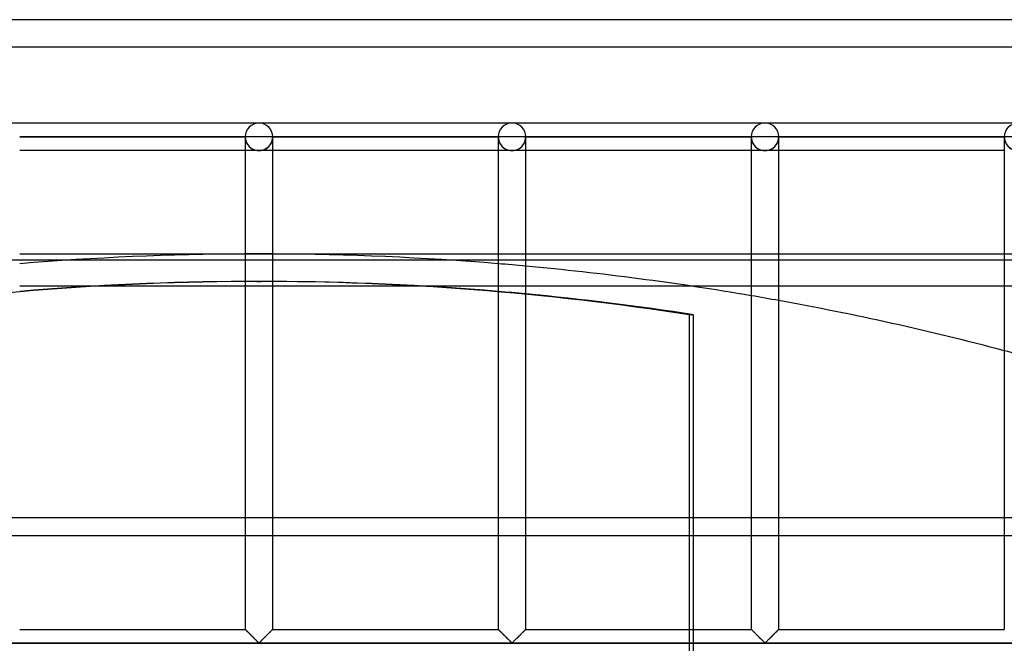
# Model space of a CAD drawing. Header units: millimetres. Extents: x -572 to 572, y -572 to 572.
# Tile 37 of 59: x -43 to 135, y 459 to 572. Entities that reach past the tile are written whole.
import ezdxf

# ---------------------------------------------------------------- set-up
doc = ezdxf.new("R2010")
doc.units = ezdxf.units.MM
doc.layers.add('MAIN-1', color=7, linetype='Continuous')
doc.layers.add('MAIN-2', color=7, linetype='Continuous')

msp = doc.modelspace()

# ---------------------------------------------------------------- linework, layer by layer
at = {"layer": 'MAIN-1'}
for p, q in [((572.5, 572.5), (-572.5, 572.5)), ((0, 553.75), (-45.94, 553.75)), ((45.94, 553.75), (0, 553.75)), ((91.87, 553.75), (45.94, 553.75)), ((137.81, 553.75), (91.87, 553.75)), ((-43.44, 551.25), (-2.5, 551.25)), ((-2.5, 551.25), (-2.5, 461.87)), ((0, 551.25), (-2.5, 551.25)), ((2.5, 551.25), (0, 551.25)), ((2.5, 461.87), (2.5, 551.25)), ((2.5, 551.25), (43.44, 551.25)), ((43.44, 551.25), (43.44, 461.87)), ((45.94, 551.25), (43.44, 551.25)), ((48.44, 551.25), (45.94, 551.25)), ((48.44, 461.87), (48.44, 551.25)), ((48.44, 551.25), (89.38, 551.25)), ((89.38, 551.25), (89.38, 461.87)), ((91.87, 551.25), (89.38, 551.25)), ((94.37, 551.25), (91.87, 551.25)), ((94.37, 461.87), (94.37, 551.25)), ((94.37, 551.25), (135.31, 551.25)), ((135.31, 551.25), (135.31, 461.87)), ((137.81, 551.25), (135.31, 551.25)), ((-2.5, 548.75), (-43.44, 548.75)), ((43.44, 548.75), (2.5, 548.75)), ((89.38, 548.75), (48.44, 548.75)), ((135.31, 548.75), (94.37, 548.75)), ((-43.44, 530), (-2.5, 530)), ((2.5, 530), (43.44, 530)), ((48.44, 530), (89.38, 530)), ((94.37, 530), (135.31, 530)), ((-33.77, 528.92), (-2.5, 528.92)), ((2.5, 528.92), (33.77, 528.92)), ((-29.58, 524.17), (-43.44, 524.17)), ((43.44, 524.17), (29.58, 524.17)), ((78.41, 524.17), (48.44, 524.17)), ((78.91, 461.87), (78.91, 518.95)), ((78.91, 478.92), (89.38, 478.92)), ((94.37, 478.92), (135.31, 478.92)), ((-43.44, 461.87), (-2.5, 461.87)), ((-2.5, 461.87), (-2.5, 461.87)), ((-2.49, 461.87), (-2.5, 461.87)), ((-2.48, 461.85), (-2.49, 461.87)), ((-2.46, 461.84), (-2.48, 461.85)), ((-2.44, 461.82), (-2.46, 461.84)), ((-2.42, 461.79), (-2.44, 461.82)), ((-2.39, 461.77), (-2.42, 461.79)), ((-2.36, 461.73), (-2.39, 461.77)), ((-2.32, 461.7), (-2.36, 461.73)), ((-2.28, 461.66), (-2.32, 461.7)), ((-2.24, 461.61), (-2.28, 461.66)), ((-2.19, 461.56), (-2.24, 461.61)), ((-2.14, 461.51), (-2.19, 461.56)), ((-2.09, 461.46), (-2.14, 461.51)), ((-2.03, 461.41), (-2.09, 461.46)), ((-1.97, 461.35), (-2.03, 461.41)), ((-1.92, 461.29), (-1.97, 461.35)), ((-1.86, 461.23), (-1.92, 461.29)), ((-1.8, 461.17), (-1.86, 461.23)), ((1.89, 461.27), (1.79, 461.16)), ((1.99, 461.37), (1.89, 461.27)), ((2.09, 461.47), (1.99, 461.37)), ((2.18, 461.56), (2.09, 461.47)), ((2.26, 461.64), (2.18, 461.56)), ((2.33, 461.71), (2.26, 461.64)), ((2.39, 461.77), (2.33, 461.71)), ((2.44, 461.81), (2.39, 461.77)), ((2.47, 461.85), (2.44, 461.81)), ((2.49, 461.87), (2.47, 461.85)), ((2.5, 461.87), (2.49, 461.87)), ((2.5, 461.87), (43.44, 461.87)), ((43.44, 461.87), (43.44, 461.87)), ((43.45, 461.87), (43.44, 461.87)), ((43.46, 461.85), (43.45, 461.87)), ((43.47, 461.84), (43.46, 461.85)), ((43.5, 461.82), (43.47, 461.84)), ((43.52, 461.79), (43.5, 461.82)), ((43.55, 461.77), (43.52, 461.79)), ((43.58, 461.73), (43.55, 461.77)), ((43.62, 461.7), (43.58, 461.73)), ((43.66, 461.66), (43.62, 461.7)), ((43.7, 461.61), (43.66, 461.66)), ((43.75, 461.56), (43.7, 461.61)), ((43.8, 461.51), (43.75, 461.56)), ((43.85, 461.46), (43.8, 461.51)), ((43.91, 461.41), (43.85, 461.46)), ((43.96, 461.35), (43.91, 461.41)), ((44.02, 461.29), (43.96, 461.35)), ((44.08, 461.23), (44.02, 461.29)), ((44.14, 461.17), (44.08, 461.23)), ((47.83, 461.27), (47.72, 461.16)), ((47.93, 461.37), (47.83, 461.27)), ((48.03, 461.47), (47.93, 461.37)), ((48.12, 461.56), (48.03, 461.47)), ((48.2, 461.64), (48.12, 461.56)), ((48.27, 461.71), (48.2, 461.64)), ((48.33, 461.77), (48.27, 461.71)), ((48.37, 461.81), (48.33, 461.77)), ((48.41, 461.85), (48.37, 461.81)), ((48.43, 461.87), (48.41, 461.85)), ((48.44, 461.87), (48.43, 461.87)), ((48.44, 461.87), (89.38, 461.87)), ((89.38, 461.87), (89.38, 461.87)), ((89.39, 461.87), (89.38, 461.87)), ((89.4, 461.85), (89.39, 461.87)), ((89.41, 461.84), (89.4, 461.85)), ((89.43, 461.82), (89.41, 461.84)), ((89.46, 461.79), (89.43, 461.82)), ((89.49, 461.77), (89.46, 461.79)), ((89.52, 461.73), (89.49, 461.77)), ((89.56, 461.7), (89.52, 461.73)), ((89.6, 461.66), (89.56, 461.7)), ((89.64, 461.61), (89.6, 461.66)), ((89.69, 461.56), (89.64, 461.61)), ((89.74, 461.51), (89.69, 461.56)), ((89.79, 461.46), (89.74, 461.51)), ((89.84, 461.41), (89.79, 461.46)), ((89.9, 461.35), (89.84, 461.41)), ((89.96, 461.29), (89.9, 461.35)), ((90.02, 461.23), (89.96, 461.29)), ((90.08, 461.17), (90.02, 461.23)), ((93.77, 461.27), (93.66, 461.16)), ((93.87, 461.37), (93.77, 461.27)), ((93.97, 461.47), (93.87, 461.37)), ((94.05, 461.56), (93.97, 461.47)), ((94.14, 461.64), (94.05, 461.56)), ((94.21, 461.71), (94.14, 461.64)), ((94.27, 461.77), (94.21, 461.71)), ((94.31, 461.81), (94.27, 461.77)), ((94.35, 461.85), (94.31, 461.81)), ((94.37, 461.87), (94.35, 461.85)), ((94.37, 461.87), (94.37, 461.87)), ((94.37, 461.87), (135.31, 461.87)), ((-1.73, 461.11), (-1.8, 461.17)), ((-1.67, 461.05), (-1.73, 461.11)), ((-1.61, 460.98), (-1.67, 461.05)), ((-1.54, 460.92), (-1.61, 460.98)), ((-1.47, 460.85), (-1.54, 460.92)), ((-1.41, 460.78), (-1.47, 460.85)), ((-1.34, 460.72), (-1.41, 460.78)), ((-1.27, 460.65), (-1.34, 460.72)), ((-1.2, 460.58), (-1.27, 460.65)), ((-1.13, 460.51), (-1.2, 460.58)), ((-1.06, 460.44), (-1.13, 460.51)), ((-0.99, 460.37), (-1.06, 460.44)), ((-0.93, 460.3), (-0.99, 460.37)), ((-0.86, 460.24), (-0.93, 460.3)), ((-0.79, 460.17), (-0.86, 460.24)), ((-0.73, 460.1), (-0.79, 460.17)), ((-0.66, 460.04), (-0.73, 460.1)), ((-0.59, 459.97), (-0.66, 460.04)), ((-0.53, 459.91), (-0.59, 459.97)), ((-0.47, 459.85), (-0.53, 459.91)), ((-0.41, 459.79), (-0.47, 459.85)), ((-0.35, 459.73), (-0.41, 459.79)), ((-0.29, 459.67), (-0.35, 459.73)), ((-0.23, 459.62), (-0.29, 459.67)), ((-0.18, 459.57), (-0.23, 459.62)), ((-0.13, 459.52), (-0.18, 459.57)), ((-0.07, 459.48), (-0.13, 459.52)), ((0, 459.45), (-0.07, 459.48)), ((0.11, 459.51), (0, 459.45)), ((0.21, 459.59), (0.11, 459.51)), ((0.3, 459.69), (0.21, 459.59)), ((0.4, 459.79), (0.3, 459.69)), ((0.51, 459.89), (0.4, 459.79)), ((0.62, 460), (0.51, 459.89)), ((0.74, 460.12), (0.62, 460)), ((0.85, 460.23), (0.74, 460.12)), ((0.97, 460.35), (0.85, 460.23)), ((1.09, 460.47), (0.97, 460.35)), ((1.21, 460.59), (1.09, 460.47)), ((1.33, 460.71), (1.21, 460.59)), ((1.45, 460.83), (1.33, 460.71)), ((1.57, 460.94), (1.45, 460.83)), ((1.68, 461.05), (1.57, 460.94)), ((1.79, 461.16), (1.68, 461.05)), ((44.2, 461.11), (44.14, 461.17)), ((44.27, 461.05), (44.2, 461.11)), ((44.33, 460.98), (44.27, 461.05)), ((44.4, 460.92), (44.33, 460.98)), ((44.46, 460.85), (44.4, 460.92)), ((44.53, 460.78), (44.46, 460.85)), ((44.6, 460.72), (44.53, 460.78)), ((44.67, 460.65), (44.6, 460.72)), ((44.74, 460.58), (44.67, 460.65)), ((44.81, 460.51), (44.74, 460.58)), ((44.87, 460.44), (44.81, 460.51)), ((44.94, 460.37), (44.87, 460.44)), ((45.01, 460.3), (44.94, 460.37)), ((45.08, 460.24), (45.01, 460.3)), ((45.15, 460.17), (45.08, 460.24)), ((45.21, 460.1), (45.15, 460.17)), ((45.28, 460.04), (45.21, 460.1)), ((45.34, 459.97), (45.28, 460.04)), ((45.41, 459.91), (45.34, 459.97)), ((45.47, 459.85), (45.41, 459.91)), ((45.53, 459.79), (45.47, 459.85)), ((45.59, 459.73), (45.53, 459.79)), ((45.65, 459.67), (45.59, 459.73)), ((45.7, 459.62), (45.65, 459.67)), ((45.76, 459.57), (45.7, 459.62)), ((45.81, 459.52), (45.76, 459.57)), ((45.86, 459.48), (45.81, 459.52)), ((45.94, 459.45), (45.86, 459.48)), ((46.05, 459.51), (45.94, 459.45)), ((46.14, 459.59), (46.05, 459.51)), ((46.24, 459.69), (46.14, 459.59)), ((46.34, 459.79), (46.24, 459.69)), ((46.45, 459.89), (46.34, 459.79)), ((46.56, 460), (46.45, 459.89)), ((46.67, 460.12), (46.56, 460)), ((46.79, 460.23), (46.67, 460.12)), ((46.91, 460.35), (46.79, 460.23)), ((47.03, 460.47), (46.91, 460.35)), ((47.15, 460.59), (47.03, 460.47)), ((47.27, 460.71), (47.15, 460.59)), ((47.39, 460.83), (47.27, 460.71)), ((47.5, 460.94), (47.39, 460.83)), ((47.62, 461.05), (47.5, 460.94)), ((47.72, 461.16), (47.62, 461.05)), ((90.14, 461.11), (90.08, 461.17)), ((90.2, 461.05), (90.14, 461.11)), ((90.27, 460.98), (90.2, 461.05)), ((90.33, 460.92), (90.27, 460.98)), ((90.4, 460.85), (90.33, 460.92)), ((90.47, 460.78), (90.4, 460.85)), ((90.54, 460.72), (90.47, 460.78)), ((90.6, 460.65), (90.54, 460.72)), ((90.67, 460.58), (90.6, 460.65)), ((90.74, 460.51), (90.67, 460.58)), ((90.81, 460.44), (90.74, 460.51)), ((90.88, 460.37), (90.81, 460.44)), ((90.95, 460.3), (90.88, 460.37)), ((91.02, 460.24), (90.95, 460.3)), ((91.08, 460.17), (91.02, 460.24)), ((91.15, 460.1), (91.08, 460.17)), ((91.22, 460.04), (91.15, 460.1)), ((91.28, 459.97), (91.22, 460.04)), ((91.34, 459.91), (91.28, 459.97)), ((91.41, 459.85), (91.34, 459.91)), ((91.47, 459.79), (91.41, 459.85)), ((91.53, 459.73), (91.47, 459.79)), ((91.58, 459.67), (91.53, 459.73)), ((91.64, 459.62), (91.58, 459.67)), ((91.69, 459.57), (91.64, 459.62)), ((91.75, 459.52), (91.69, 459.57)), ((91.8, 459.48), (91.75, 459.52)), ((91.87, 459.45), (91.8, 459.48)), ((91.99, 459.51), (91.87, 459.45)), ((92.08, 459.59), (91.99, 459.51)), ((92.18, 459.69), (92.08, 459.59)), ((92.28, 459.79), (92.18, 459.69)), ((92.39, 459.89), (92.28, 459.79)), ((92.5, 460), (92.39, 459.89)), ((92.61, 460.12), (92.5, 460)), ((92.73, 460.23), (92.61, 460.12)), ((92.85, 460.35), (92.73, 460.23)), ((92.97, 460.47), (92.85, 460.35)), ((93.09, 460.59), (92.97, 460.47)), ((93.21, 460.71), (93.09, 460.59)), ((93.32, 460.83), (93.21, 460.71)), ((93.44, 460.94), (93.32, 460.83)), ((93.55, 461.05), (93.44, 460.94)), ((93.66, 461.16), (93.55, 461.05)), ((551.25, 459.38), (-551.25, 459.38))]:
    msp.add_line(p, q, dxfattribs=at)
for centre, radius, start, end in [((0, 551.25), 2.5, 0, 180), ((45.94, 551.25), 2.5, 0, 180), ((91.87, 551.25), 2.5, 0, 180), ((137.81, 551.25), 2.5, 0, 180), ((0, 0), 530, 90.2701, 94.7012), ((0, 0), 530, 85.2988, 89.7298), ((0, 0), 530, 80.2916, 84.7564), ((0, 0), 530, 75.2082, 79.743)]:
    msp.add_arc(centre, radius, start, end, dxfattribs=at)
for centre, major_axis, start_param, end_param in [((-0.39, 0), (0, -525), -3.137528, -3.05848), ((0.39, 0), (0, 525), 0.005574, 0.084626), ((0.39, 0), (0, 525), -0.083113, -0.004065), ((0.39, 0), (0, 525), -0.152013, -0.092788)]:
    msp.add_ellipse(centre, major_axis=major_axis, ratio=0.987688, start_param=start_param, end_param=end_param, dxfattribs=at)
at = {"layer": 'MAIN-2'}
for p, q in [((567.5, 567.5), (-567.5, 567.5)), ((-43.44, 551.25), (-2.5, 551.25)), ((-2.5, 551.25), (-43.44, 551.25)), ((-2.5, 551.25), (-43.44, 551.25)), ((-2.5, 551.25), (-2.5, 551.25)), ((-2.5, 551.25), (-2.5, 551.25)), ((-2.5, 551.25), (-2.5, 551.25)), ((2.5, 551.25), (2.5, 551.25)), ((2.5, 551.25), (2.5, 551.25)), ((2.5, 551.25), (43.44, 551.25)), ((43.44, 551.25), (2.5, 551.25)), ((2.5, 551.25), (2.5, 551.25)), ((43.44, 551.25), (2.5, 551.25)), ((43.44, 551.25), (43.44, 551.25)), ((43.44, 551.25), (43.44, 551.25)), ((43.44, 551.25), (43.44, 551.25)), ((48.44, 551.25), (48.44, 551.25)), ((48.44, 551.25), (48.44, 551.25)), ((48.44, 551.25), (89.38, 551.25)), ((89.38, 551.25), (48.44, 551.25)), ((48.44, 551.25), (48.44, 551.25)), ((89.38, 551.25), (48.44, 551.25)), ((89.38, 551.25), (89.38, 551.25)), ((89.38, 551.25), (89.38, 551.25)), ((89.38, 551.25), (89.38, 551.25)), ((94.37, 551.25), (94.37, 551.25)), ((94.37, 551.25), (94.37, 551.25)), ((94.37, 551.25), (135.31, 551.25)), ((135.31, 551.25), (94.37, 551.25)), ((94.37, 551.25), (94.37, 551.25)), ((135.31, 551.25), (94.37, 551.25)), ((135.31, 551.25), (135.31, 551.25)), ((135.31, 551.25), (135.31, 551.25)), ((135.31, 551.25), (135.31, 551.25)), ((0, 548.75), (-2.5, 548.75)), ((2.5, 548.75), (0, 548.75)), ((45.94, 548.75), (43.44, 548.75)), ((48.44, 548.75), (45.94, 548.75)), ((91.87, 548.75), (89.38, 548.75)), ((94.37, 548.75), (91.87, 548.75)), ((-2.5, 530), (2.5, 530)), ((43.44, 530), (48.44, 530)), ((89.38, 530), (94.37, 530)), ((135.31, 530), (140.31, 530)), ((-389.42, 528.92), (-33.77, 528.92)), ((-2.5, 528.92), (2.5, 528.92)), ((33.77, 528.92), (527.5, 528.92)), ((29.58, 524.17), (-29.58, 524.17)), ((-0.39, 525), (0.39, 525)), ((48.44, 524.17), (43.44, 524.17)), ((527.5, 524.17), (78.41, 524.17)), ((78.91, 518.95), (78.13, 518.95)), ((78.13, 518.95), (78.13, 106.01)), ((527.5, 482.13), (-527.5, 482.13)), ((-78.91, 478.92), (78.91, 478.92)), ((89.38, 478.92), (94.37, 478.92)), ((135.31, 478.92), (140.31, 478.92)), ((-2.5, 461.87), (-2.49, 461.87)), ((-2.49, 461.87), (-2.48, 461.86)), ((-2.48, 461.86), (-2.46, 461.83)), ((-2.46, 461.83), (-2.43, 461.8)), ((-2.43, 461.8), (-2.39, 461.76)), ((-2.39, 461.76), (-2.34, 461.72)), ((-2.34, 461.72), (-2.29, 461.66)), ((-2.29, 461.66), (-2.23, 461.6)), ((-2.23, 461.6), (-2.16, 461.53)), ((-2.16, 461.53), (-2.08, 461.46)), ((-2.08, 461.46), (-2.01, 461.38)), ((-2.01, 461.38), (-1.93, 461.3)), ((-1.93, 461.3), (-1.84, 461.22)), ((-1.84, 461.22), (-1.76, 461.13)), ((1.76, 461.13), (1.84, 461.22)), ((1.84, 461.22), (1.93, 461.3)), ((1.93, 461.3), (2.01, 461.38)), ((2.01, 461.38), (2.08, 461.46)), ((2.08, 461.46), (2.16, 461.53)), ((2.16, 461.53), (2.23, 461.6)), ((2.23, 461.6), (2.29, 461.66)), ((2.29, 461.66), (2.34, 461.72)), ((2.34, 461.72), (2.39, 461.76)), ((2.39, 461.76), (2.43, 461.8)), ((2.43, 461.8), (2.46, 461.83)), ((2.46, 461.83), (2.48, 461.86)), ((2.48, 461.86), (2.49, 461.87)), ((2.49, 461.87), (2.5, 461.87)), ((43.44, 461.87), (43.44, 461.87)), ((43.44, 461.87), (43.46, 461.86)), ((43.46, 461.86), (43.48, 461.83)), ((43.48, 461.83), (43.51, 461.8)), ((43.51, 461.8), (43.55, 461.76)), ((43.55, 461.76), (43.6, 461.72)), ((43.6, 461.72), (43.65, 461.66)), ((43.65, 461.66), (43.71, 461.6)), ((43.71, 461.6), (43.78, 461.53)), ((43.78, 461.53), (43.85, 461.46)), ((43.85, 461.46), (43.93, 461.38)), ((43.93, 461.38), (44.01, 461.3)), ((44.01, 461.3), (44.1, 461.22)), ((44.1, 461.22), (44.18, 461.13)), ((47.69, 461.13), (47.78, 461.22)), ((47.78, 461.22), (47.86, 461.3)), ((47.86, 461.3), (47.94, 461.38)), ((47.94, 461.38), (48.02, 461.46)), ((48.02, 461.46), (48.1, 461.53)), ((48.1, 461.53), (48.16, 461.6)), ((48.16, 461.6), (48.22, 461.66)), ((48.22, 461.66), (48.28, 461.72)), ((48.28, 461.72), (48.33, 461.76)), ((48.33, 461.76), (48.37, 461.8)), ((48.37, 461.8), (48.4, 461.83)), ((48.4, 461.83), (48.42, 461.86)), ((48.42, 461.86), (48.43, 461.87)), ((48.43, 461.87), (48.44, 461.87)), ((78.91, 456.88), (78.91, 461.87)), ((89.38, 461.87), (89.38, 461.87)), ((89.38, 461.87), (89.39, 461.86)), ((89.39, 461.86), (89.42, 461.83)), ((89.42, 461.83), (89.45, 461.8)), ((89.45, 461.8), (89.49, 461.76)), ((89.49, 461.76), (89.53, 461.72)), ((89.53, 461.72), (89.59, 461.66)), ((89.59, 461.66), (89.65, 461.6)), ((89.65, 461.6), (89.72, 461.53)), ((89.72, 461.53), (89.79, 461.46)), ((89.79, 461.46), (89.87, 461.38)), ((89.87, 461.38), (89.95, 461.3)), ((89.95, 461.3), (90.03, 461.22)), ((90.03, 461.22), (90.12, 461.13)), ((93.63, 461.13), (93.72, 461.22)), ((93.72, 461.22), (93.8, 461.3)), ((93.8, 461.3), (93.88, 461.38)), ((93.88, 461.38), (93.96, 461.46)), ((93.96, 461.46), (94.03, 461.53)), ((94.03, 461.53), (94.1, 461.6)), ((94.1, 461.6), (94.16, 461.66)), ((94.16, 461.66), (94.22, 461.72)), ((94.22, 461.72), (94.26, 461.76)), ((94.26, 461.76), (94.3, 461.8)), ((94.3, 461.8), (94.33, 461.83)), ((94.33, 461.83), (94.36, 461.86)), ((94.36, 461.86), (94.37, 461.87)), ((94.37, 461.87), (94.37, 461.87)), ((-1.76, 461.13), (-1.67, 461.04)), ((-1.67, 461.04), (-1.58, 460.95)), ((-1.58, 460.95), (-1.48, 460.86)), ((-1.48, 460.86), (-1.39, 460.77)), ((-1.39, 460.77), (-1.29, 460.67)), ((-1.29, 460.67), (-1.2, 460.57)), ((-1.2, 460.57), (-1.1, 460.48)), ((-1.1, 460.48), (-1, 460.38)), ((-1, 460.38), (-0.91, 460.29)), ((-0.91, 460.29), (-0.81, 460.19)), ((-0.81, 460.19), (-0.72, 460.1)), ((-0.72, 460.1), (-0.63, 460.01)), ((-0.63, 460.01), (-0.54, 459.92)), ((-0.54, 459.92), (-0.45, 459.83)), ((-0.45, 459.83), (-0.37, 459.75)), ((-0.37, 459.75), (-0.29, 459.67)), ((-0.29, 459.67), (-0.21, 459.59)), ((-0.21, 459.59), (-0.13, 459.53)), ((-0.13, 459.53), (-0.06, 459.46)), ((-0.06, 459.46), (0.06, 459.46)), ((0.06, 459.46), (0.13, 459.53)), ((0.13, 459.53), (0.21, 459.59)), ((0.21, 459.59), (0.29, 459.67)), ((0.29, 459.67), (0.37, 459.75)), ((0.37, 459.75), (0.45, 459.83)), ((0.45, 459.83), (0.54, 459.92)), ((0.54, 459.92), (0.63, 460.01)), ((0.63, 460.01), (0.72, 460.1)), ((0.72, 460.1), (0.81, 460.19)), ((0.81, 460.19), (0.91, 460.29)), ((0.91, 460.29), (1, 460.38)), ((1, 460.38), (1.1, 460.48)), ((1.1, 460.48), (1.2, 460.57)), ((1.2, 460.57), (1.29, 460.67)), ((1.29, 460.67), (1.39, 460.77)), ((1.39, 460.77), (1.48, 460.86)), ((1.48, 460.86), (1.58, 460.95)), ((1.58, 460.95), (1.67, 461.04)), ((1.67, 461.04), (1.76, 461.13)), ((44.18, 461.13), (44.27, 461.04)), ((44.27, 461.04), (44.36, 460.95)), ((44.36, 460.95), (44.45, 460.86)), ((44.45, 460.86), (44.55, 460.77)), ((44.55, 460.77), (44.64, 460.67)), ((44.64, 460.67), (44.74, 460.57)), ((44.74, 460.57), (44.84, 460.48)), ((44.84, 460.48), (44.93, 460.38)), ((44.93, 460.38), (45.03, 460.29)), ((45.03, 460.29), (45.12, 460.19)), ((45.12, 460.19), (45.22, 460.1)), ((45.22, 460.1), (45.31, 460.01)), ((45.31, 460.01), (45.4, 459.92)), ((45.4, 459.92), (45.49, 459.83)), ((45.49, 459.83), (45.57, 459.75)), ((45.57, 459.75), (45.65, 459.67)), ((45.65, 459.67), (45.73, 459.59)), ((45.73, 459.59), (45.8, 459.53)), ((45.8, 459.53), (45.88, 459.46)), ((45.88, 459.46), (45.99, 459.46)), ((45.99, 459.46), (46.07, 459.53)), ((46.07, 459.53), (46.15, 459.59)), ((46.15, 459.59), (46.22, 459.67)), ((46.22, 459.67), (46.3, 459.75)), ((46.3, 459.75), (46.39, 459.83)), ((46.39, 459.83), (46.48, 459.92)), ((46.48, 459.92), (46.57, 460.01)), ((46.57, 460.01), (46.66, 460.1)), ((46.66, 460.1), (46.75, 460.19)), ((46.75, 460.19), (46.85, 460.29)), ((46.85, 460.29), (46.94, 460.38)), ((46.94, 460.38), (47.04, 460.48)), ((47.04, 460.48), (47.13, 460.57)), ((47.13, 460.57), (47.23, 460.67)), ((47.23, 460.67), (47.33, 460.77)), ((47.33, 460.77), (47.42, 460.86)), ((47.42, 460.86), (47.52, 460.95)), ((47.52, 460.95), (47.61, 461.04)), ((47.61, 461.04), (47.69, 461.13)), ((90.12, 461.13), (90.21, 461.04)), ((90.21, 461.04), (90.3, 460.95)), ((90.3, 460.95), (90.39, 460.86)), ((90.39, 460.86), (90.49, 460.77)), ((90.49, 460.77), (90.58, 460.67)), ((90.58, 460.67), (90.68, 460.57)), ((90.68, 460.57), (90.77, 460.48)), ((90.77, 460.48), (90.87, 460.38)), ((90.87, 460.38), (90.97, 460.29)), ((90.97, 460.29), (91.06, 460.19)), ((91.06, 460.19), (91.15, 460.1)), ((91.15, 460.1), (91.25, 460.01)), ((91.25, 460.01), (91.34, 459.92)), ((91.34, 459.92), (91.42, 459.83)), ((91.42, 459.83), (91.51, 459.75)), ((91.51, 459.75), (91.59, 459.67)), ((91.59, 459.67), (91.67, 459.59)), ((91.67, 459.59), (91.74, 459.53)), ((91.74, 459.53), (91.82, 459.46)), ((91.82, 459.46), (91.93, 459.46)), ((91.93, 459.46), (92.01, 459.53)), ((92.01, 459.53), (92.08, 459.59)), ((92.08, 459.59), (92.16, 459.67)), ((92.16, 459.67), (92.24, 459.75)), ((92.24, 459.75), (92.33, 459.83)), ((92.33, 459.83), (92.41, 459.92)), ((92.41, 459.92), (92.5, 460.01)), ((92.5, 460.01), (92.6, 460.1)), ((92.6, 460.1), (92.69, 460.19)), ((92.69, 460.19), (92.78, 460.29)), ((92.78, 460.29), (92.88, 460.38)), ((92.88, 460.38), (92.98, 460.48)), ((92.98, 460.48), (93.07, 460.57)), ((93.07, 460.57), (93.17, 460.67)), ((93.17, 460.67), (93.26, 460.77)), ((93.26, 460.77), (93.36, 460.86)), ((93.36, 460.86), (93.45, 460.95)), ((93.45, 460.95), (93.54, 461.04)), ((93.54, 461.04), (93.63, 461.13)), ((-548.75, 459.38), (548.75, 459.38))]:
    msp.add_line(p, q, dxfattribs=at)
for start, end in [(89.7298, 90.2701), (84.7564, 85.2988), (79.743, 80.2916), (74.6486, 75.2082)]:
    msp.add_arc((0, 0), 530, start, end, dxfattribs=at)
for centre, major_axis, ratio, start_param, end_param in [((0, 551.25), (0, -2.5), 1, -3.141593, -1.570796), ((0, 551.25), (0, 2.5), 1, -1.570796, 0), ((45.94, 551.25), (0, -2.5), 1, 3.141593, 4.712389), ((45.94, 551.25), (0, 2.5), 1, -1.570796, 0), ((91.87, 551.25), (0, -2.5), 1, 3.141593, 4.712389), ((91.87, 551.25), (0, 2.5), 1, -1.570796, 0), ((137.81, 551.25), (0, -2.5), 1, 3.141593, 4.712389), ((0, 551.25), (-2.5, 0), 1, 0, 3.141593), ((0, 551.25), (0, -2.5), 1, -1.570796, 0), ((0, 551.25), (0, 2.5), 1, -3.141593, -1.570796), ((45.94, 551.25), (-2.5, 0), 1, 0, 3.141593), ((45.94, 551.25), (0, -2.5), 1, -1.570796, 0), ((45.94, 551.25), (0, 2.5), 1, 3.141593, 4.712389), ((91.87, 551.25), (-2.5, 0), 1, 0, 3.141593), ((91.87, 551.25), (0, -2.5), 1, -1.570796, 0), ((91.87, 551.25), (0, 2.5), 1, 3.141593, 4.712389), ((137.81, 551.25), (-2.5, 0), 1, 0, 3.141593), ((137.81, 551.25), (0, -2.5), 1, -1.570796, 0), ((0.39, 0), (0, 525), 0.987688, 0, 0.005574), ((-0.39, 0), (0, -525), 0.987688, 3.141593, 3.145658), ((-0.39, 0), (0, -525), 0.987688, 2.989579, 3.141593), ((0.39, 0), (0, 525), 0.987688, -0.004065, 0), ((0.39, 0), (0, 525), 0.987688, 0.084626, 0.094304), ((0.39, 0), (0, 525), 0.987688, -0.092788, -0.083113)]:
    msp.add_ellipse(centre, major_axis=major_axis, ratio=ratio, start_param=start_param, end_param=end_param, dxfattribs=at)

doc.saveas('drawing.dxf')
